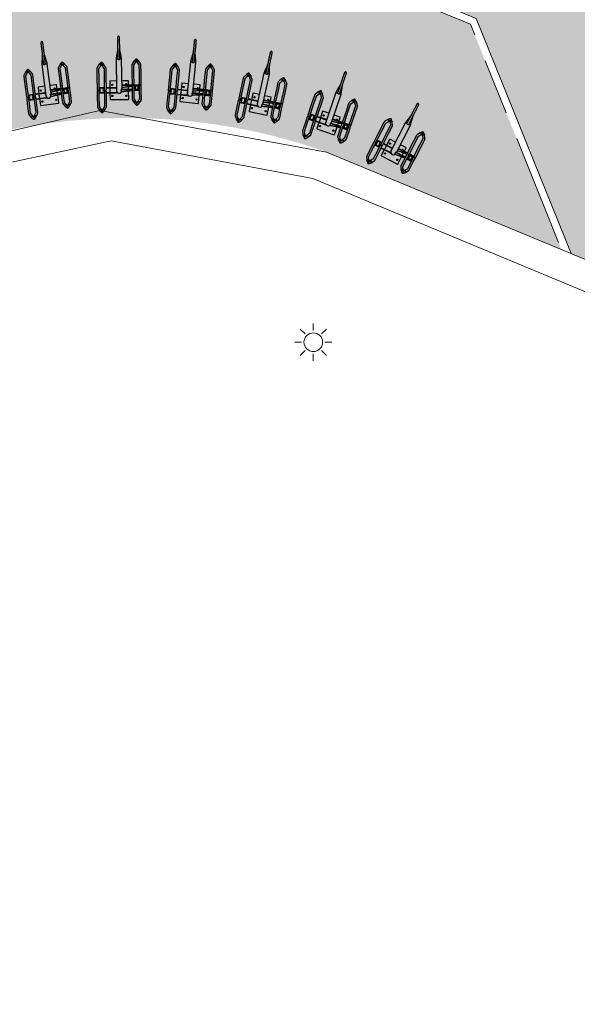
# Model space of a CAD drawing. Header units: metres. Extents: x 187916 to 189411, y 333285 to 334910.
# Tile 215 of 256: x 188632 to 188638, y 334208 to 334218. Entities that reach past the tile are written whole.
import ezdxf

# ---------------------------------------------------------------- set-up
doc = ezdxf.new("R2010")
doc.units = ezdxf.units.M
doc.linetypes.add('VH-OPSLUITBAND_100X200', pattern=[16, 8, -2, 4, -2])
for name, color, linetype, lineweight in [('B-ME-IE-TERREINAFSCHEIDING_KUNSTMATIG_MUUR-G', 253, 'IE-TERREINAFSCHEIDING-KUNSTMATIG-DICHT', 18), ('B-WE-IE-MEUBILAIR-S', 253, 'Continuous', 15), ('N-WE-IE-MEUBILAIR_WEGMEUBILAIR_FIETSENREK-S-200', 7, 'Continuous', 25), ('N-WE-VH-KANTOPSLUITING_OPSLUITBAND_80X200-G', 30, 'VH-OPSLUITBAND_100X200', 15), ('N-WE-VH-KANTOPSLUITING_VOORKANTBAND-G', 7, 'Continuous', 15), ('N-WE-VH-VERHARDING_TEGEL-A', 254, 'Continuous', 5)]:
    doc.layers.add(name, color=color, linetype=linetype, lineweight=lineweight)
doc.linetypes.add('IE-TERREINAFSCHEIDING-KUNSTMATIG-DICHT', pattern='A,8,-1,[82,NLCS.SHX,S=0.75,R=90,X=0,Y=0],-1', length=10)

# ---------------------------------------------------------------- blocks, each defined once
blk = doc.blocks.new('SIE-MEUBILAIR_PAAL_LICHTMAST-SO')
for points in [[(-0.707, 0.707), (-0.442, 0.442)], [(0, 1), (0, 0.625)], [(0.442, 0.442), (0.707, 0.707)], [(-0.625, 0), (-1, 0)], [(1, 0), (0.625, 0)], [(-0.707, -0.707), (-0.442, -0.442)], [(0.442, -0.442), (0.707, -0.707)], [(0, -0.625), (0, -1)]]:
    blk.add_lwpolyline(points)
blk.add_circle((0, 0), 0.5)
blk = doc.blocks.new('DTM')
at = {"layer": 'B-ME-IE-TERREINAFSCHEIDING_KUNSTMATIG_MUUR-G', "ltscale": 0.2, "flags": 128}
for points in [[(188632.711, 334217.487), (188630.318, 334216.935)], [(188635.143, 334217.04), (188632.711, 334217.487)], [(188632.832, 334217.159), (188630.429, 334216.646)], [(188634.995, 334216.755), (188632.832, 334217.159)], [(188642.191, 334214.116), (188635.143, 334217.04)], [(188642.136, 334213.787), (188634.995, 334216.755)]]:
    blk.add_lwpolyline(points, dxfattribs=at)
at = {"layer": 'B-WE-IE-MEUBILAIR-S', "xscale": 0.2, "yscale": 0.2, "zscale": 0.2}
blk.add_blockref('SIE-MEUBILAIR_PAAL_LICHTMAST-SO', (188635, 334215), dxfattribs=at)
blk = doc.blocks.new('velopa tulip')
for p, q in [((-0.085, 0.232), (-0.114, 0.214)), ((-0.102, 0.196), (-0.073, 0.214)), ((0.037, 0.237), (-0.069, 0.237)), ((-0.069, 0.215), (0.037, 0.215)), ((0.089, 0.237), (0.037, 0.237)), ((0.037, 0.215), (0.089, 0.215)), ((0.073, 0.215), (0.073, 0.16)), ((0.078, 0.215), (0.078, 0.211)), ((0.078, 0.215), (0.078, 0.16)), ((0.1, 0.227), (0.1, 0.227)), ((0.1, 0.226), (0.1, 0.226)), ((0.1, 0.211), (0.1, 0.226)), ((0.1, 0.226), (0.1, 0.211)), ((0.248, 0.237), (0.111, 0.237)), ((0.111, 0.215), (0.248, 0.215)), ((0.122, 0.211), (0.122, 0.215)), ((0.123, 0.16), (0.123, 0.215)), ((0.128, 0.16), (0.128, 0.215)), ((0.333, 0.237), (0.248, 0.237)), ((0.248, 0.215), (0.333, 0.215)), ((0.336, 0.214), (0.365, 0.196)), ((0.377, 0.214), (0.348, 0.232)), ((-0.138, 0.188), (-0.137, 0.188)), ((-0.137, 0.188), (-0.136, 0.188)), ((-0.136, 0.188), (-0.121, 0.188)), ((-0.121, 0.188), (-0.115, 0.188)), ((-0.114, 0.161), (-0.085, 0.143)), ((-0.073, 0.161), (-0.102, 0.179)), ((0.037, 0.16), (-0.069, 0.16)), ((-0.069, 0.138), (0.037, 0.138)), ((0.089, 0.16), (0.037, 0.16)), ((0.037, 0.138), (0.089, 0.138)), ((0.073, 0.138), (0.073, 0.031)), ((0.078, 0.211), (0.078, 0.211)), ((0.078, 0.164), (0.078, 0.16)), ((0.078, 0.164), (0.078, 0.164)), ((0.078, 0.138), (0.078, 0.031)), ((0.1, 0.211), (0.1, 0.211)), ((0.1, 0.149), (0.1, 0.164)), ((0.1, 0.164), (0.1, 0.164)), ((0.1, 0.164), (0.1, 0.149)), ((0.1, 0.149), (0.1, 0.149)), ((0.248, 0.16), (0.111, 0.16)), ((0.111, 0.138), (0.248, 0.138)), ((0.122, 0.211), (0.122, 0.211)), ((0.122, 0.16), (0.122, 0.164)), ((0.122, 0.164), (0.122, 0.164)), ((0.123, 0.031), (0.123, 0.138)), ((0.128, 0.031), (0.128, 0.138)), ((0.333, 0.16), (0.248, 0.16)), ((0.248, 0.138), (0.333, 0.138)), ((0.365, 0.179), (0.336, 0.161)), ((0.348, 0.143), (0.377, 0.161)), ((0.376, 0.188), (0.377, 0.188)), ((0.376, 0.188), (0.377, 0.188)), ((0.377, 0.188), (0.378, 0.188)), ((0.378, 0.188), (0.394, 0.188)), ((0.395, 0.188), (0.401, 0.188)), ((0, 0.097), (0, -0.097)), ((0.073, 0.1), (0.003, 0.1)), ((0.078, 0.031), (0.073, 0.031)), ((0.073, 0.031), (0.073, 0.021)), ((0.073, 0.021), (0.078, 0.021)), ((0.123, 0.1), (0.078, 0.1)), ((0.078, 0.031), (0.078, 0.021)), ((0.436, 0.03), (0.098, 0.03)), ((0.123, 0.031), (0.128, 0.031)), ((0.123, 0.03), (0.123, 0.031)), ((0.197, 0.1), (0.128, 0.1)), ((0.128, 0.03), (0.128, 0.031)), ((0.2, 0.03), (0.2, 0.097)), ((0.433, 0.011), (0.43, 0.008)), ((0.489, 0.011), (0.433, 0.011)), ((0.003, -0.1), (0.089, -0.1)), ((0.081, -0.031), (0.081, -0.021)), ((0.101, -0.021), (0.081, -0.021)), ((0.101, -0.021), (0.106, -0.021)), ((0.101, -0.138), (0.101, -0.021)), ((0.106, -0.138), (0.106, -0.021)), ((0.106, -0.03), (0.436, -0.03)), ((0.106, -0.03), (0.107, -0.03)), ((0.106, -0.1), (0.138, -0.1)), ((0.13, -0.03), (0.13, -0.031)), ((0.151, -0.03), (0.151, -0.138)), ((0.156, -0.03), (0.156, -0.138)), ((0.156, -0.1), (0.197, -0.1)), ((0.2, -0.097), (0.2, -0.03)), ((0.43, -0.008), (0.433, -0.011)), ((0.433, -0.011), (0.489, -0.011)), ((-0.06, -0.188), (-0.062, -0.188)), ((-0.06, -0.188), (-0.044, -0.188)), ((-0.06, -0.188), (-0.06, -0.188)), ((-0.043, -0.188), (-0.037, -0.188)), ((-0.013, -0.143), (-0.039, -0.161)), ((-0.027, -0.179), (0, -0.161)), ((0, -0.214), (-0.027, -0.196)), ((0.098, -0.138), (0.002, -0.138)), ((0.002, -0.16), (0.098, -0.16)), ((0.141, -0.138), (0.098, -0.138)), ((0.098, -0.16), (0.141, -0.16)), ((0.101, -0.215), (0.101, -0.16)), ((0.106, -0.215), (0.106, -0.16)), ((0.115, -0.175), (0.119, -0.175)), ((0.119, -0.2), (0.115, -0.2)), ((0.12, -0.175), (0.119, -0.175)), ((0.12, -0.2), (0.119, -0.2)), ((0.13, -0.169), (0.134, -0.16)), ((0.134, -0.215), (0.13, -0.206)), ((0.136, -0.175), (0.141, -0.175)), ((0.141, -0.2), (0.136, -0.2)), ((0.142, -0.175), (0.141, -0.175)), ((0.142, -0.2), (0.141, -0.2)), ((0.29, -0.138), (0.149, -0.138)), ((0.149, -0.138), (0.149, -0.138)), ((0.149, -0.16), (0.29, -0.16)), ((0.149, -0.16), (0.149, -0.16)), ((0.151, -0.17), (0.151, -0.205)), ((0.152, -0.169), (0.156, -0.16)), ((0.156, -0.215), (0.152, -0.206)), ((0.156, -0.161), (0.156, -0.214)), ((0.367, -0.138), (0.29, -0.138)), ((0.29, -0.16), (0.367, -0.16)), ((0.37, -0.161), (0.396, -0.179)), ((0.396, -0.196), (0.37, -0.214)), ((0.408, -0.161), (0.382, -0.143)), ((0.406, -0.188), (0.404, -0.188)), ((0.406, -0.188), (0.407, -0.188)), ((0.407, -0.188), (0.425, -0.188)), ((0.425, -0.188), (0.431, -0.188)), ((0.425, -0.188), (0.431, -0.188)), ((-0.039, -0.214), (-0.013, -0.232)), ((0.098, -0.215), (0.002, -0.215)), ((0.002, -0.237), (0.098, -0.237)), ((0.141, -0.215), (0.098, -0.215)), ((0.098, -0.237), (0.141, -0.237)), ((0.29, -0.215), (0.149, -0.215)), ((0.149, -0.215), (0.149, -0.215)), ((0.149, -0.237), (0.29, -0.237)), ((0.149, -0.237), (0.149, -0.237)), ((0.367, -0.215), (0.29, -0.215)), ((0.29, -0.237), (0.367, -0.237)), ((0.382, -0.232), (0.408, -0.214))]:
    blk.add_line(p, q)
at = {"flags": 128}
for points in [[(-0.114, 0.214), (-0.114, 0.214), (-0.113, 0.215), (-0.111, 0.215), (-0.11, 0.215), (-0.108, 0.215), (-0.107, 0.214), (-0.105, 0.213), (-0.104, 0.212), (-0.103, 0.21), (-0.102, 0.209), (-0.101, 0.207), (-0.1, 0.205)], [(-0.114, 0.214), (-0.112, 0.215), (-0.111, 0.215)], [(0.365, 0.196), (0.366, 0.195), (0.367, 0.195), (0.368, 0.195), (0.37, 0.195), (0.371, 0.196), (0.373, 0.197), (0.374, 0.198), (0.376, 0.199), (0.377, 0.201), (0.378, 0.202), (0.379, 0.204), (0.379, 0.206), (0.379, 0.208), (0.379, 0.209), (0.379, 0.211), (0.379, 0.212), (0.378, 0.213), (0.377, 0.214), (0.377, 0.214)], [(0.365, 0.196), (0.366, 0.195), (0.368, 0.195), (0.369, 0.195), (0.371, 0.196), (0.373, 0.197), (0.374, 0.198), (0.376, 0.199), (0.377, 0.201), (0.378, 0.203), (0.379, 0.205), (0.379, 0.207), (0.379, 0.209), (0.379, 0.211), (0.379, 0.212), (0.378, 0.213), (0.377, 0.214), (0.377, 0.214)], [(-0.114, 0.161), (-0.114, 0.161), (-0.113, 0.16), (-0.111, 0.16), (-0.11, 0.16), (-0.108, 0.16), (-0.107, 0.161), (-0.105, 0.162), (-0.104, 0.163), (-0.103, 0.165), (-0.102, 0.166), (-0.101, 0.168), (-0.1, 0.17)], [(-0.114, 0.161), (-0.112, 0.16), (-0.111, 0.16)], [(-0.1, 0.205), (-0.1, 0.203), (-0.099, 0.201), (-0.099, 0.2), (-0.1, 0.198), (-0.1, 0.197), (-0.101, 0.196), (-0.102, 0.195), (-0.104, 0.195), (-0.105, 0.195)], [(-0.1, 0.17), (-0.1, 0.172), (-0.099, 0.174), (-0.099, 0.175), (-0.1, 0.177), (-0.1, 0.178), (-0.101, 0.179), (-0.102, 0.18), (-0.104, 0.18), (-0.105, 0.18)], [(0.365, 0.179), (0.366, 0.18), (0.367, 0.18), (0.368, 0.18), (0.37, 0.18), (0.371, 0.179), (0.373, 0.178), (0.374, 0.177), (0.376, 0.176), (0.377, 0.174), (0.378, 0.173), (0.379, 0.171), (0.379, 0.169), (0.379, 0.167), (0.379, 0.166), (0.379, 0.164), (0.379, 0.163), (0.378, 0.162), (0.377, 0.161), (0.377, 0.161)], [(0.365, 0.179), (0.366, 0.18), (0.368, 0.18), (0.369, 0.18), (0.371, 0.179), (0.373, 0.178), (0.374, 0.177), (0.376, 0.176), (0.377, 0.174), (0.378, 0.172), (0.379, 0.17), (0.379, 0.168), (0.379, 0.166), (0.379, 0.164), (0.379, 0.163), (0.378, 0.162), (0.377, 0.161), (0.377, 0.161)], [(0.429, 0), (0.429, 0.002), (0.429, 0.003), (0.429, 0.005), (0.429, 0.006), (0.43, 0.007), (0.43, 0.008), (0.43, 0.008)], [(0.43, -0.008), (0.43, -0.008), (0.43, -0.007), (0.429, -0.006), (0.429, -0.005), (0.429, -0.003), (0.429, -0.002), (0.429, 0)], [(0.433, 0.011), (0.433, 0.011), (0.432, 0.01), (0.432, 0.01), (0.432, 0.009), (0.431, 0.007), (0.431, 0.006), (0.431, 0.004), (0.431, 0.002), (0.431, 0)], [(0.431, 0), (0.431, -0.002), (0.431, -0.004), (0.431, -0.006), (0.431, -0.007), (0.432, -0.009), (0.432, -0.01), (0.432, -0.01), (0.433, -0.011), (0.433, -0.011)], [(0.091, -0.138), (0.091, -0.137), (0.091, -0.127), (0.09, -0.117), (0.089, -0.108), (0.089, -0.099), (0.088, -0.089), (0.087, -0.08), (0.086, -0.072), (0.085, -0.063), (0.084, -0.055), (0.083, -0.047), (0.082, -0.039), (0.081, -0.031)], [(0.13, -0.031), (0.131, -0.039), (0.132, -0.047), (0.133, -0.055), (0.134, -0.063), (0.135, -0.072), (0.136, -0.08), (0.137, -0.089), (0.138, -0.099), (0.139, -0.108), (0.139, -0.117), (0.14, -0.127), (0.141, -0.137), (0.141, -0.138)], [(-0.04, -0.162), (-0.04, -0.162), (-0.039, -0.161), (-0.037, -0.16), (-0.036, -0.16), (-0.035, -0.16), (-0.033, -0.16), (-0.031, -0.161), (-0.03, -0.162), (-0.028, -0.163), (-0.027, -0.165), (-0.026, -0.166), (-0.025, -0.168), (-0.024, -0.17)], [(-0.04, -0.213), (-0.04, -0.213), (-0.039, -0.214), (-0.037, -0.215), (-0.036, -0.215), (-0.035, -0.215), (-0.033, -0.215), (-0.031, -0.214), (-0.03, -0.213), (-0.028, -0.212), (-0.027, -0.21), (-0.026, -0.209), (-0.025, -0.207), (-0.024, -0.205)], [(-0.024, -0.17), (-0.024, -0.172), (-0.024, -0.174), (-0.024, -0.175), (-0.025, -0.177), (-0.025, -0.178), (-0.026, -0.179), (-0.027, -0.18), (-0.028, -0.18)], [(-0.024, -0.205), (-0.024, -0.203), (-0.024, -0.201), (-0.024, -0.2), (-0.025, -0.198), (-0.025, -0.197), (-0.026, -0.196), (-0.027, -0.195), (-0.028, -0.195)], [(-0.024, -0.17), (-0.024, -0.172), (-0.024, -0.174)], [(-0.024, -0.205), (-0.024, -0.203), (-0.024, -0.201)], [(0.094, -0.215), (0.094, -0.207), (0.093, -0.197), (0.093, -0.187), (0.093, -0.177), (0.093, -0.166), (0.092, -0.16)], [(0.142, -0.175), (0.142, -0.177), (0.143, -0.187), (0.143, -0.197), (0.143, -0.2)], [(0.396, -0.179), (0.397, -0.18), (0.398, -0.18), (0.4, -0.18), (0.401, -0.18), (0.403, -0.179), (0.404, -0.178), (0.406, -0.177), (0.407, -0.176), (0.408, -0.174), (0.41, -0.173), (0.41, -0.171), (0.411, -0.169), (0.411, -0.167), (0.411, -0.166), (0.411, -0.164), (0.41, -0.163), (0.409, -0.162), (0.408, -0.161)], [(0.396, -0.179), (0.396, -0.179), (0.398, -0.18), (0.399, -0.18), (0.401, -0.18), (0.403, -0.179), (0.404, -0.178), (0.406, -0.177), (0.408, -0.176), (0.409, -0.174), (0.41, -0.172), (0.411, -0.17), (0.411, -0.168), (0.411, -0.166), (0.411, -0.164), (0.41, -0.163), (0.409, -0.162), (0.408, -0.161)], [(0.396, -0.196), (0.397, -0.195), (0.398, -0.195), (0.4, -0.195), (0.401, -0.195), (0.403, -0.196), (0.404, -0.197), (0.406, -0.198), (0.407, -0.199), (0.408, -0.201), (0.41, -0.202), (0.41, -0.204), (0.411, -0.206), (0.411, -0.208), (0.411, -0.209), (0.411, -0.211), (0.41, -0.212), (0.409, -0.213), (0.408, -0.214)], [(0.396, -0.196), (0.396, -0.196), (0.398, -0.195), (0.399, -0.195), (0.401, -0.195), (0.403, -0.196), (0.404, -0.197), (0.406, -0.198), (0.408, -0.199), (0.409, -0.201), (0.41, -0.203), (0.411, -0.205), (0.411, -0.207), (0.411, -0.209), (0.411, -0.211), (0.41, -0.212), (0.409, -0.213), (0.408, -0.214)]]:
    blk.add_lwpolyline(points, dxfattribs=at)
for centre in [(0.04, 0.075), (0.16, 0.075), (0.04, -0.075)]:
    blk.add_circle(centre, 0.00675)
for centre, radius, start, end in [((0.089, 0.226), 0.011, 0, 90), ((0.089, 0.226), 0.011, 270, 0), ((0.111, 0.226), 0.011, 90, 270), ((0.089, 0.211), 0.011, 180, 0), ((0.089, 0.164), 0.011, 0, 180), ((0.089, 0.149), 0.011, 0, 90), ((0.089, 0.149), 0.011, 270, 0), ((0.111, 0.211), 0.011, 180, 0), ((0.111, 0.164), 0.011, 0, 180), ((0.111, 0.149), 0.011, 90, 270), ((0.003, 0.097), 0.003, 90, 180), ((0.098, 0), 0.0301, 135.8517, 234.6906), ((0.098, 0), 0.0301, 90, 132.4405), ((0.1, 0), 0.031, 76.5518, 119.4047), ((0.197, 0.097), 0.003, 0, 90), ((0.003, -0.097), 0.003, 180, 270), ((0.16, -0.075), 0.00675, 0, 131.4209), ((0.16, -0.075), 0.00675, 228.5791, 0), ((0.197, -0.097), 0.003, 270, 0), ((-0.036, -0.165), 0.00486, 86.6887, 128.4844), ((0.115, -0.164), 0.0109, 220.5879, 269.9757), ((0.115, -0.211), 0.0109, 90.0243, 139.4121), ((0.136, -0.164), 0.0109, 219.1325, 269.9747), ((0.136, -0.211), 0.0109, 90.0253, 140.8925), ((0.141, -0.149), 0.011, 270, 90), ((-0.036, -0.21), 0.00486, 231.5147, 273.3108), ((0.141, -0.226), 0.011, 270, 90)]:
    blk.add_arc(centre, radius, start, end)
for points, knots in [([(-0.114, 0.214), (-0.115, 0.213), (-0.117, 0.212), (-0.12, 0.21), (-0.122, 0.207), (-0.124, 0.205), (-0.126, 0.204), (-0.127, 0.202), (-0.128, 0.201), (-0.13, 0.2), (-0.132, 0.198), (-0.133, 0.197), (-0.135, 0.195), (-0.136, 0.193), (-0.137, 0.191), (-0.138, 0.189), (-0.138, 0.188), (-0.138, 0.188)], [0, 0, 0, 0, 0.122477, 0.222259, 0.316104, 0.385826, 0.440338, 0.485572, 0.526524, 0.584415, 0.654905, 0.720939, 0.769206, 0.829948, 0.905235, 0.949405, 1, 1, 1, 1]), ([(-0.069, 0.237), (-0.07, 0.237), (-0.072, 0.237), (-0.074, 0.237), (-0.077, 0.236), (-0.08, 0.235), (-0.083, 0.234), (-0.084, 0.233), (-0.085, 0.232)], [0, 0, 0, 0, 0.124065, 0.306674, 0.489244, 0.672443, 0.856902, 1, 1, 1, 1]), ([(-0.073, 0.214), (-0.073, 0.214), (-0.072, 0.214), (-0.071, 0.215), (-0.07, 0.215), (-0.07, 0.215), (-0.069, 0.215)], [0, 0, 0, 0, 0.12225, 0.398822, 0.69092, 1, 1, 1, 1]), ([(0.348, 0.232), (0.348, 0.233), (0.346, 0.234), (0.344, 0.235), (0.341, 0.236), (0.338, 0.237), (0.335, 0.237), (0.333, 0.237), (0.333, 0.237)], [0, 0, 0, 0, 0.120851, 0.312318, 0.501801, 0.688838, 0.873857, 1, 1, 1, 1]), ([(0.333, 0.215), (0.333, 0.215), (0.333, 0.215), (0.334, 0.215), (0.335, 0.214), (0.336, 0.214), (0.336, 0.214)], [0, 0, 0, 0, 0.123267, 0.452977, 0.739, 1, 1, 1, 1]), ([(0.401, 0.188), (0.401, 0.188), (0.401, 0.189), (0.4, 0.191), (0.399, 0.193), (0.397, 0.196), (0.395, 0.197), (0.393, 0.199), (0.391, 0.2), (0.39, 0.201), (0.389, 0.202), (0.388, 0.204), (0.387, 0.205), (0.385, 0.207), (0.383, 0.209), (0.381, 0.211), (0.379, 0.213), (0.378, 0.214), (0.377, 0.214)], [0, 0, 0, 0, 0.044877, 0.084979, 0.156475, 0.252539, 0.337843, 0.409274, 0.467887, 0.503605, 0.540098, 0.58069, 0.631032, 0.695152, 0.775988, 0.840334, 0.914309, 1, 1, 1, 1]), ([(-0.138, 0.188), (-0.138, 0.187), (-0.138, 0.186), (-0.137, 0.184), (-0.136, 0.182), (-0.135, 0.18), (-0.133, 0.178), (-0.132, 0.177), (-0.13, 0.175), (-0.128, 0.174), (-0.127, 0.173), (-0.126, 0.171), (-0.124, 0.169), (-0.122, 0.167), (-0.12, 0.165), (-0.117, 0.163), (-0.115, 0.162), (-0.114, 0.161)], [0, 0, 0, 0, 0.050595, 0.094765, 0.170052, 0.230794, 0.279061, 0.345095, 0.415585, 0.473476, 0.518968, 0.570902, 0.634903, 0.69776, 0.777742, 0.877523, 1, 1, 1, 1]), ([(-0.115, 0.188), (-0.115, 0.188), (-0.115, 0.19), (-0.114, 0.192), (-0.113, 0.194), (-0.113, 0.195), (-0.111, 0.197), (-0.111, 0.198), (-0.11, 0.198), (-0.11, 0.198), (-0.11, 0.198), (-0.11, 0.198)], [0, 0, 0, 0, 0.171258, 0.315163, 0.441721, 0.552181, 0.731475, 0.883998, 0.950691, 0.979894, 1, 1, 1, 1]), ([(-0.11, 0.177), (-0.11, 0.177), (-0.11, 0.177), (-0.11, 0.177), (-0.111, 0.177), (-0.111, 0.178), (-0.113, 0.18), (-0.113, 0.181), (-0.114, 0.183), (-0.115, 0.185), (-0.115, 0.187), (-0.115, 0.188)], [0, 0, 0, 0, 0.020106, 0.049309, 0.116002, 0.268525, 0.447819, 0.558279, 0.684837, 0.828742, 1, 1, 1, 1]), ([(-0.113, 0.195), (-0.112, 0.195), (-0.111, 0.195), (-0.11, 0.194), (-0.107, 0.194), (-0.105, 0.194), (-0.103, 0.195), (-0.102, 0.196)], [0, 0, 0, 0, 0.119135, 0.286079, 0.486904, 0.722383, 1, 1, 1, 1]), ([(-0.111, 0.195), (-0.111, 0.195), (-0.112, 0.195), (-0.112, 0.195), (-0.113, 0.195)], [0, 0, 0, 0, 0.4996905, 1, 1, 1, 1]), ([(-0.102, 0.179), (-0.103, 0.18), (-0.105, 0.181), (-0.107, 0.181), (-0.11, 0.181), (-0.111, 0.18), (-0.112, 0.18), (-0.113, 0.18)], [0, 0, 0, 0, 0.277617, 0.513096, 0.713921, 0.880865, 1, 1, 1, 1]), ([(-0.111, 0.18), (-0.111, 0.18), (-0.112, 0.18), (-0.112, 0.18), (-0.113, 0.18)], [0, 0, 0, 0, 0.4996905, 1, 1, 1, 1]), ([(-0.112, 0.196), (-0.112, 0.196), (-0.111, 0.196), (-0.111, 0.196), (-0.11, 0.196), (-0.11, 0.195), (-0.11, 0.195), (-0.111, 0.195), (-0.111, 0.195), (-0.111, 0.195)], [0, 0, 0, 0, 0.027503, 0.20321, 0.37846, 0.564953, 0.762133, 0.952446, 1, 1, 1, 1]), ([(-0.112, 0.179), (-0.112, 0.179), (-0.111, 0.179), (-0.111, 0.179), (-0.11, 0.179), (-0.11, 0.18), (-0.11, 0.18), (-0.111, 0.18), (-0.111, 0.18), (-0.111, 0.18)], [0, 0, 0, 0, 0.027503, 0.20321, 0.37846, 0.564953, 0.762133, 0.952446, 1, 1, 1, 1]), ([(-0.085, 0.143), (-0.084, 0.142), (-0.083, 0.141), (-0.08, 0.14), (-0.077, 0.139), (-0.074, 0.138), (-0.072, 0.138), (-0.07, 0.138), (-0.069, 0.138)], [0, 0, 0, 0, 0.120851, 0.312318, 0.501801, 0.688838, 0.873857, 1, 1, 1, 1]), ([(-0.069, 0.16), (-0.07, 0.16), (-0.07, 0.16), (-0.071, 0.16), (-0.072, 0.161), (-0.073, 0.161), (-0.073, 0.161)], [0, 0, 0, 0, 0.1232674, 0.4529766, 0.7390001, 1, 1, 1, 1]), ([(0.336, 0.161), (0.336, 0.161), (0.336, 0.161), (0.335, 0.16), (0.334, 0.16), (0.333, 0.16), (0.333, 0.16)], [0, 0, 0, 0, 0.12225, 0.398822, 0.69092, 1, 1, 1, 1]), ([(0.333, 0.138), (0.333, 0.138), (0.335, 0.138), (0.338, 0.138), (0.341, 0.139), (0.343, 0.14), (0.346, 0.141), (0.347, 0.142), (0.348, 0.143)], [0, 0, 0, 0, 0.124065, 0.306674, 0.489244, 0.672443, 0.856902, 1, 1, 1, 1]), ([(0.365, 0.196), (0.366, 0.195), (0.367, 0.195), (0.369, 0.194), (0.371, 0.194), (0.372, 0.194), (0.374, 0.194), (0.374, 0.194), (0.375, 0.195), (0.375, 0.195), (0.376, 0.195)], [0, 0, 0, 0, 0.228013, 0.417046, 0.573089, 0.697124, 0.78933, 0.867012, 0.93676, 1, 1, 1, 1]), ([(0.375, 0.18), (0.375, 0.18), (0.374, 0.181), (0.373, 0.181), (0.371, 0.181), (0.369, 0.181), (0.367, 0.18), (0.366, 0.18), (0.365, 0.179)], [0, 0, 0, 0, 0.0428138, 0.2057976, 0.4179633, 0.6789196, 0.830664, 1, 1, 1, 1]), ([(0.374, 0.194), (0.374, 0.194), (0.375, 0.194), (0.375, 0.193), (0.375, 0.192), (0.376, 0.19), (0.376, 0.188), (0.376, 0.188)], [0, 0, 0, 0, 0.051552, 0.243042, 0.456049, 0.700969, 1, 1, 1, 1]), ([(0.376, 0.188), (0.376, 0.187), (0.376, 0.185), (0.375, 0.183), (0.375, 0.181), (0.374, 0.181), (0.374, 0.181)], [0, 0, 0, 0, 0.335499, 0.606332, 0.842492, 1, 1, 1, 1]), ([(0.377, 0.18), (0.377, 0.18), (0.378, 0.18), (0.379, 0.18), (0.379, 0.18), (0.379, 0.18), (0.379, 0.18), (0.378, 0.18), (0.377, 0.18), (0.376, 0.18), (0.375, 0.18), (0.375, 0.18)], [0, 0, 0, 0, 0.048809, 0.1687228, 0.2878814, 0.4080283, 0.5291771, 0.6485924, 0.7647257, 0.8817593, 1, 1, 1, 1]), ([(0.377, 0.195), (0.377, 0.195), (0.378, 0.195), (0.379, 0.195), (0.379, 0.195), (0.379, 0.195), (0.379, 0.195), (0.378, 0.195), (0.377, 0.195), (0.376, 0.195), (0.376, 0.195), (0.376, 0.195)], [0, 0, 0, 0, 0.051599, 0.178367, 0.304337, 0.431351, 0.559425, 0.685666, 0.808437, 0.932161, 1, 1, 1, 1]), ([(0.377, 0.161), (0.378, 0.161), (0.38, 0.163), (0.383, 0.165), (0.385, 0.167), (0.386, 0.169), (0.388, 0.171), (0.389, 0.173), (0.39, 0.174), (0.391, 0.175), (0.392, 0.175), (0.393, 0.176), (0.394, 0.177), (0.395, 0.178), (0.396, 0.179), (0.398, 0.18), (0.399, 0.182), (0.4, 0.183), (0.401, 0.185), (0.401, 0.187), (0.401, 0.188)], [0, 0, 0, 0, 0.110377, 0.202357, 0.287831, 0.356993, 0.414085, 0.480356, 0.503863, 0.526371, 0.567725, 0.604092, 0.631237, 0.666594, 0.722803, 0.795486, 0.837751, 0.884408, 0.93718, 1, 1, 1, 1]), ([(0.538, 0.011), (0.537, 0.011), (0.535, 0.012), (0.53, 0.012), (0.525, 0.013), (0.519, 0.014), (0.512, 0.015), (0.504, 0.017), (0.496, 0.018), (0.487, 0.02), (0.478, 0.022), (0.468, 0.024), (0.458, 0.026), (0.447, 0.028), (0.44, 0.029), (0.436, 0.03)], [0, 0, 0, 0, 0.0197128, 0.0644393, 0.1125461, 0.167909, 0.2305496, 0.3004967, 0.3777896, 0.4624808, 0.5546379, 0.6543469, 0.7617154, 0.8768777, 1, 1, 1, 1]), ([(0.436, 0.011), (0.436, 0.011), (0.436, 0.012), (0.436, 0.013), (0.436, 0.015), (0.436, 0.017), (0.436, 0.019), (0.436, 0.02), (0.436, 0.022), (0.436, 0.024), (0.436, 0.025), (0.436, 0.027), (0.436, 0.028), (0.436, 0.029), (0.436, 0.029), (0.436, 0.029), (0.436, 0.03), (0.436, 0.03), (0.436, 0.03), (0.436, 0.03), (0.436, 0.03), (0.436, 0.03), (0.436, 0.03), (0.436, 0.03), (0.436, 0.03)], [0, 0, 0, 0, 0.008639, 0.059394, 0.112007, 0.166628, 0.216854, 0.269157, 0.323607, 0.399815, 0.481005, 0.556548, 0.637434, 0.693081, 0.752433, 0.811322, 0.83232, 0.854223, 0.877031, 0.900741, 0.925354, 0.950869, 0.972152, 1, 1, 1, 1]), ([(0.667, 0.011), (0.667, 0.011), (0.667, 0.011), (0.667, 0.011), (0.666, 0.011), (0.664, 0.011), (0.661, 0.011), (0.657, 0.011), (0.654, 0.011), (0.651, 0.011), (0.646, 0.011), (0.64, 0.011), (0.632, 0.011), (0.624, 0.011), (0.617, 0.011), (0.61, 0.011), (0.603, 0.011), (0.596, 0.011), (0.588, 0.011), (0.578, 0.011), (0.569, 0.011), (0.559, 0.011), (0.549, 0.011), (0.538, 0.011), (0.526, 0.011), (0.514, 0.011), (0.502, 0.011), (0.493, 0.011), (0.489, 0.011)], [0, 0, 0, 0, 0.0077889, 0.0325667, 0.0558112, 0.0884112, 0.1186968, 0.1467403, 0.1723571, 0.1951586, 0.2160672, 0.258636, 0.3021293, 0.3461576, 0.3903089, 0.4196575, 0.4513444, 0.4869285, 0.526598, 0.570525, 0.6188579, 0.6638793, 0.7122479, 0.7638683, 0.8185402, 0.8760179, 0.9363917, 1, 1, 1, 1]), ([(0.667, -0.011), (0.668, -0.011), (0.671, -0.011), (0.673, -0.009), (0.675, -0.008), (0.677, -0.006), (0.678, -0.004), (0.678, -0.002), (0.678, 0.001), (0.678, 0.004), (0.677, 0.006), (0.675, 0.008), (0.673, 0.009), (0.671, 0.01), (0.669, 0.011), (0.668, 0.011), (0.667, 0.011)], [0, 0, 0, 0, 0.10519, 0.196935, 0.273414, 0.335129, 0.385301, 0.430719, 0.510707, 0.598369, 0.688906, 0.735039, 0.799548, 0.887897, 0.941176, 1, 1, 1, 1]), ([(0.436, -0.03), (0.439, -0.029), (0.446, -0.028), (0.455, -0.026), (0.464, -0.024), (0.473, -0.023), (0.481, -0.021), (0.488, -0.02), (0.495, -0.019), (0.501, -0.018), (0.506, -0.017), (0.511, -0.016), (0.516, -0.015), (0.521, -0.014), (0.528, -0.013), (0.534, -0.012), (0.538, -0.011)], [0, 0, 0, 0, 0.111144, 0.214183, 0.309259, 0.396487, 0.475958, 0.547745, 0.611906, 0.664058, 0.710001, 0.754574, 0.800183, 0.846832, 0.894527, 1, 1, 1, 1]), ([(0.436, -0.03), (0.436, -0.03), (0.436, -0.03), (0.436, -0.03), (0.436, -0.03), (0.436, -0.03), (0.436, -0.029), (0.436, -0.028), (0.436, -0.027), (0.436, -0.026), (0.436, -0.025), (0.436, -0.023), (0.436, -0.021), (0.436, -0.019), (0.436, -0.016), (0.436, -0.013), (0.436, -0.012), (0.436, -0.011)], [0, 0, 0, 0, 0.045836, 0.086691, 0.142638, 0.194585, 0.242524, 0.323796, 0.398915, 0.480175, 0.556181, 0.637127, 0.713171, 0.794159, 0.870441, 0.951328, 1, 1, 1, 1]), ([(0.489, -0.011), (0.492, -0.011), (0.499, -0.011), (0.509, -0.011), (0.518, -0.011), (0.526, -0.011), (0.534, -0.011), (0.541, -0.011), (0.546, -0.011), (0.551, -0.011), (0.559, -0.011), (0.57, -0.011), (0.585, -0.011), (0.598, -0.011), (0.608, -0.011), (0.617, -0.011), (0.625, -0.011), (0.633, -0.011), (0.639, -0.011), (0.643, -0.011), (0.646, -0.011), (0.648, -0.011), (0.651, -0.011), (0.653, -0.011), (0.655, -0.011), (0.658, -0.011), (0.661, -0.011), (0.664, -0.011), (0.665, -0.011), (0.667, -0.011), (0.667, -0.011), (0.667, -0.011), (0.667, -0.011)], [0, 0, 0, 0, 0.04898, 0.09671, 0.141375, 0.181827, 0.217731, 0.248811, 0.275959, 0.299334, 0.32118, 0.389213, 0.459282, 0.530128, 0.572533, 0.61467, 0.656941, 0.699123, 0.740679, 0.757435, 0.773796, 0.789771, 0.805368, 0.820596, 0.837607, 0.858754, 0.883609, 0.911863, 0.935232, 0.960573, 0.988223, 1, 1, 1, 1]), ([(-0.039, -0.161), (-0.04, -0.162), (-0.042, -0.163), (-0.045, -0.166), (-0.047, -0.168), (-0.049, -0.17), (-0.051, -0.172), (-0.052, -0.173), (-0.054, -0.174), (-0.055, -0.176), (-0.056, -0.177), (-0.058, -0.179), (-0.059, -0.18), (-0.06, -0.182), (-0.061, -0.183), (-0.062, -0.185), (-0.062, -0.187), (-0.062, -0.188)], [0, 0, 0, 0, 0.119081, 0.219042, 0.302369, 0.372635, 0.435865, 0.494094, 0.547917, 0.598073, 0.655379, 0.716269, 0.793866, 0.838432, 0.886751, 0.939701, 1, 1, 1, 1]), ([(-0.062, -0.188), (-0.062, -0.188), (-0.062, -0.189), (-0.062, -0.191), (-0.06, -0.193), (-0.059, -0.196), (-0.057, -0.198), (-0.055, -0.199), (-0.054, -0.201), (-0.052, -0.202), (-0.051, -0.203), (-0.05, -0.204), (-0.049, -0.205), (-0.047, -0.207), (-0.045, -0.209), (-0.042, -0.212), (-0.04, -0.213), (-0.039, -0.214)], [0, 0, 0, 0, 0.0428575, 0.0821757, 0.1544339, 0.2528106, 0.3379954, 0.4073104, 0.4632364, 0.5014139, 0.5427982, 0.5840677, 0.6247083, 0.6906306, 0.77334, 0.8756339, 1, 1, 1, 1]), ([(-0.037, -0.188), (-0.037, -0.187), (-0.037, -0.185), (-0.037, -0.183), (-0.036, -0.181), (-0.035, -0.179), (-0.034, -0.178), (-0.034, -0.177), (-0.033, -0.177), (-0.033, -0.176), (-0.033, -0.176), (-0.033, -0.176)], [0, 0, 0, 0, 0.167188, 0.314978, 0.453171, 0.582204, 0.733452, 0.849914, 0.935149, 0.982027, 1, 1, 1, 1]), ([(-0.033, -0.199), (-0.033, -0.199), (-0.033, -0.199), (-0.033, -0.198), (-0.034, -0.198), (-0.034, -0.197), (-0.035, -0.196), (-0.036, -0.194), (-0.037, -0.192), (-0.037, -0.19), (-0.037, -0.188), (-0.037, -0.188)], [0, 0, 0, 0, 0.017973, 0.064851, 0.150086, 0.266548, 0.417796, 0.546829, 0.685022, 0.832812, 1, 1, 1, 1]), ([(-0.036, -0.181), (-0.035, -0.181), (-0.034, -0.181), (-0.032, -0.181), (-0.029, -0.181), (-0.028, -0.18), (-0.027, -0.179)], [0, 0, 0, 0, 0.125684, 0.370341, 0.658314, 1, 1, 1, 1]), ([(-0.035, -0.179), (-0.035, -0.179), (-0.035, -0.179), (-0.035, -0.18), (-0.035, -0.18), (-0.035, -0.18), (-0.036, -0.18)], [0, 0, 0, 0, 0.165211, 0.459462, 0.770574, 1, 1, 1, 1]), ([(-0.027, -0.196), (-0.028, -0.195), (-0.029, -0.194), (-0.032, -0.194), (-0.034, -0.194), (-0.035, -0.194), (-0.036, -0.194)], [0, 0, 0, 0, 0.341686, 0.629659, 0.874316, 1, 1, 1, 1]), ([(-0.035, -0.196), (-0.035, -0.196), (-0.035, -0.196), (-0.035, -0.195), (-0.035, -0.195), (-0.035, -0.195), (-0.036, -0.195)], [0, 0, 0, 0, 0.165211, 0.459462, 0.770574, 1, 1, 1, 1]), ([(-0.034, -0.179), (-0.035, -0.179), (-0.035, -0.179), (-0.035, -0.179), (-0.035, -0.179)], [0, 0, 0, 0, 0.968741, 1, 1, 1, 1]), ([(-0.034, -0.196), (-0.035, -0.196), (-0.035, -0.196), (-0.035, -0.196), (-0.035, -0.196)], [0, 0, 0, 0, 0.968741, 1, 1, 1, 1]), ([(0.002, -0.138), (0.001, -0.138), (0, -0.138), (-0.003, -0.138), (-0.005, -0.139), (-0.008, -0.14), (-0.011, -0.141), (-0.012, -0.142), (-0.013, -0.143)], [0, 0, 0, 0, 0.124701, 0.300894, 0.477051, 0.65413, 0.833027, 1, 1, 1, 1]), ([(0, -0.161), (0, -0.161), (0, -0.161), (0.001, -0.16), (0.001, -0.16), (0.002, -0.16), (0.002, -0.16)], [0, 0, 0, 0, 0.121411, 0.379841, 0.654231, 1, 1, 1, 1]), ([(0.119, -0.175), (0.12, -0.175), (0.121, -0.175), (0.123, -0.175), (0.124, -0.174), (0.126, -0.173), (0.127, -0.172), (0.128, -0.171), (0.129, -0.17), (0.129, -0.169), (0.13, -0.169), (0.13, -0.169)], [0, 0, 0, 0, 0.13534, 0.270983, 0.400458, 0.524645, 0.643975, 0.758679, 0.868967, 0.975954, 1, 1, 1, 1]), ([(0.13, -0.206), (0.129, -0.206), (0.129, -0.205), (0.128, -0.204), (0.127, -0.203), (0.126, -0.202), (0.124, -0.201), (0.123, -0.2), (0.121, -0.2), (0.12, -0.2), (0.119, -0.2)], [0, 0, 0, 0, 0.1135238, 0.233962, 0.3595465, 0.4890472, 0.6210889, 0.7546755, 0.8891413, 1, 1, 1, 1]), ([(0.141, -0.175), (0.142, -0.175), (0.143, -0.175), (0.145, -0.175), (0.146, -0.174), (0.148, -0.173), (0.149, -0.172), (0.15, -0.171), (0.151, -0.17), (0.151, -0.169), (0.151, -0.169), (0.152, -0.169)], [0, 0, 0, 0, 0.13534, 0.270983, 0.400458, 0.524645, 0.643975, 0.758679, 0.868967, 0.975954, 1, 1, 1, 1]), ([(0.152, -0.206), (0.151, -0.206), (0.151, -0.205), (0.15, -0.204), (0.149, -0.203), (0.148, -0.202), (0.146, -0.201), (0.145, -0.2), (0.143, -0.2), (0.142, -0.2), (0.141, -0.2)], [0, 0, 0, 0, 0.113524, 0.233962, 0.359546, 0.489047, 0.621089, 0.754675, 0.889141, 1, 1, 1, 1]), ([(0.149, -0.138), (0.149, -0.138), (0.147, -0.138), (0.146, -0.138), (0.145, -0.139), (0.145, -0.139)], [0, 0, 0, 0, 0.379229, 0.75931, 1, 1, 1, 1]), ([(0.382, -0.143), (0.382, -0.142), (0.38, -0.142), (0.378, -0.14), (0.375, -0.139), (0.372, -0.138), (0.37, -0.138), (0.368, -0.138), (0.367, -0.138)], [0, 0, 0, 0, 0.11998, 0.309233, 0.495581, 0.678367, 0.858205, 1, 1, 1, 1]), ([(0.367, -0.16), (0.367, -0.16), (0.368, -0.16), (0.368, -0.16), (0.369, -0.16), (0.369, -0.161), (0.37, -0.161), (0.37, -0.161)], [0, 0, 0, 0, 0.12395, 0.438351, 0.709978, 0.958231, 1, 1, 1, 1]), ([(0.396, -0.179), (0.397, -0.18), (0.398, -0.18), (0.401, -0.181), (0.403, -0.181), (0.404, -0.181), (0.405, -0.181), (0.406, -0.18), (0.407, -0.18), (0.407, -0.18), (0.407, -0.18)], [0, 0, 0, 0, 0.246547, 0.446298, 0.606888, 0.72852, 0.81792, 0.894396, 0.961946, 1, 1, 1, 1]), ([(0.407, -0.195), (0.407, -0.195), (0.407, -0.195), (0.406, -0.195), (0.405, -0.194), (0.404, -0.194), (0.403, -0.194), (0.401, -0.194), (0.398, -0.195), (0.397, -0.195), (0.396, -0.196)], [0, 0, 0, 0, 0.038054, 0.105604, 0.18208, 0.27148, 0.393112, 0.553702, 0.753453, 1, 1, 1, 1]), ([(0.403, -0.181), (0.404, -0.181), (0.404, -0.182), (0.404, -0.183), (0.404, -0.185), (0.404, -0.187), (0.404, -0.188)], [0, 0, 0, 0, 0.161668, 0.380534, 0.651026, 1, 1, 1, 1]), ([(0.404, -0.188), (0.404, -0.188), (0.404, -0.19), (0.404, -0.192), (0.404, -0.193), (0.404, -0.194), (0.403, -0.194)], [0, 0, 0, 0, 0.348974, 0.619466, 0.838332, 1, 1, 1, 1]), ([(0.41, -0.18), (0.41, -0.18), (0.41, -0.18), (0.409, -0.18), (0.408, -0.18), (0.407, -0.18), (0.407, -0.18), (0.407, -0.18)], [0, 0, 0, 0, 0.24744, 0.491621, 0.729091, 0.968403, 1, 1, 1, 1]), ([(0.41, -0.195), (0.41, -0.195), (0.41, -0.195), (0.409, -0.195), (0.408, -0.195), (0.407, -0.195), (0.407, -0.195), (0.407, -0.195)], [0, 0, 0, 0, 0.24744, 0.491621, 0.729091, 0.968403, 1, 1, 1, 1]), ([(0.431, -0.188), (0.431, -0.187), (0.431, -0.186), (0.431, -0.184), (0.429, -0.182), (0.427, -0.179), (0.425, -0.178), (0.423, -0.176), (0.422, -0.175), (0.421, -0.174), (0.42, -0.174), (0.42, -0.173), (0.419, -0.172), (0.418, -0.17), (0.416, -0.168), (0.414, -0.166), (0.413, -0.164), (0.411, -0.163), (0.409, -0.162), (0.408, -0.161)], [0, 0, 0, 0, 0.045485, 0.08606, 0.158245, 0.255007, 0.340703, 0.412069, 0.46979, 0.504139, 0.521917, 0.540065, 0.579024, 0.627927, 0.691443, 0.77268, 0.837832, 0.91295, 1, 1, 1, 1]), ([(0.408, -0.214), (0.409, -0.213), (0.411, -0.212), (0.413, -0.21), (0.416, -0.207), (0.418, -0.205), (0.419, -0.203), (0.42, -0.202), (0.421, -0.201), (0.422, -0.2), (0.423, -0.199), (0.424, -0.198), (0.425, -0.197), (0.427, -0.196), (0.428, -0.195), (0.429, -0.193), (0.43, -0.192), (0.431, -0.19), (0.431, -0.188), (0.431, -0.188)], [0, 0, 0, 0, 0.091995, 0.172463, 0.286988, 0.379632, 0.44828, 0.472394, 0.495435, 0.543799, 0.579795, 0.61231, 0.652958, 0.714167, 0.790719, 0.834468, 0.882349, 0.936182, 1, 1, 1, 1]), ([(-0.013, -0.232), (-0.012, -0.233), (-0.011, -0.233), (-0.009, -0.235), (-0.006, -0.236), (-0.003, -0.237), (0, -0.237), (0.001, -0.237), (0.002, -0.237)], [0, 0, 0, 0, 0.11998, 0.309233, 0.495581, 0.678367, 0.858205, 1, 1, 1, 1]), ([(0.002, -0.215), (0.002, -0.215), (0.002, -0.215), (0.001, -0.215), (0.001, -0.215), (0, -0.214), (0, -0.214), (0, -0.214)], [0, 0, 0, 0, 0.12395, 0.438351, 0.709978, 0.958231, 1, 1, 1, 1]), ([(0.145, -0.236), (0.145, -0.236), (0.146, -0.237), (0.148, -0.237), (0.149, -0.237), (0.149, -0.237)], [0, 0, 0, 0, 0.2816561, 0.6753905, 1, 1, 1, 1]), ([(0.37, -0.214), (0.37, -0.214), (0.369, -0.214), (0.369, -0.215), (0.368, -0.215), (0.368, -0.215), (0.367, -0.215)], [0, 0, 0, 0, 0.121411, 0.379841, 0.654231, 1, 1, 1, 1]), ([(0.367, -0.237), (0.368, -0.237), (0.37, -0.237), (0.372, -0.237), (0.375, -0.236), (0.377, -0.235), (0.38, -0.234), (0.381, -0.233), (0.382, -0.232)], [0, 0, 0, 0, 0.124701, 0.300894, 0.477051, 0.65413, 0.833027, 1, 1, 1, 1])]:
    blk.add_open_spline(points, degree=3, knots=knots)
blk = doc.blocks.new('ontwerp Wilhelmina- & Engelenkampstraat')
at = {"layer": 'N-WE-VH-VERHARDING_TEGEL-A', "transparency": 33554610}
h = blk.add_hatch(color=256, dxfattribs=at)
h.dxf.hatch_style = 1
h.paths.add_polyline_path([(188628.224, 334221.115), (188628.287, 334221.251), (188629.377, 334220.75), (188629.126, 334220.205), (188628.036, 334220.706), (188628.099, 334220.842), (188627.009, 334221.344), (188627.134, 334221.617)])
edge = h.paths.add_edge_path()
edge.add_line((188734.697, 334181.703), (188734.78, 334181.991))
edge.add_arc((188721.555, 334136.127), 47.733, 69.6323, 73.9142, ccw=False)
edge.add_line((188738.168, 334180.876), (188739.712, 334180.183))
edge.add_line((188739.712, 334180.183), (188743.452, 334178.535))
edge.add_line((188743.452, 334178.535), (188743.223, 334178.321))
edge.add_arc((188721.573, 334136.182), 47.376, 61.6268, 62.8067, ccw=False)
edge.add_line((188744.086, 334177.866), (188744.222, 334177.79))
edge.add_line((188744.222, 334177.79), (188744.306, 334177.879))
edge.add_line((188744.306, 334177.879), (188745.278, 334178.918))
edge.add_line((188745.278, 334178.918), (188744.809, 334179.181))
edge.add_arc((188721.573, 334136.182), 48.876, 61.614, 86.8872)
edge.add_arc((188724.776, 334195.09), 10.12, 250.9345, 266.8872, ccw=False)
edge.add_line((188721.471, 334185.525), (188720.765, 334185.717))
edge.add_line((188720.765, 334185.717), (188720.671, 334185.753))
edge.add_line((188720.671, 334185.753), (188720.662, 334185.757))
edge.add_arc((188720.339, 334185.025), 0.8, 66.2115, 113.2098)
edge.add_line((188720.024, 334185.76), (188718.219, 334184.986))
edge.add_arc((188717.746, 334186.089), 1.2, 247.6173, 293.2098, ccw=False)
edge.add_line((188717.289, 334184.979), (188716.617, 334185.256))
edge.add_line((188716.617, 334185.256), (188698.472, 334192.754))
edge.add_line((188698.472, 334192.754), (188691.892, 334195.451))
edge.add_line((188691.892, 334195.451), (188681.325, 334199.808))
edge.add_line((188681.325, 334199.808), (188672.857, 334203.291))
edge.add_line((188672.857, 334203.291), (188663.336, 334207.251))
edge.add_line((188663.336, 334207.251), (188652.882, 334211.566))
edge.add_line((188652.882, 334211.566), (188646.021, 334214.426))
edge.add_line((188646.021, 334214.426), (188640.329, 334216.778))
edge.add_arc((188640.781, 334217.889), 1.2, 247.334, 247.8711, ccw=False)
edge.add_line((188640.319, 334216.782), (188639.654, 334217.056))
edge.add_arc((188640.107, 334218.167), 1.2, 202.0248, 247.8466, ccw=False)
edge.add_line((188638.994, 334217.717), (188638.259, 334219.536))
edge.add_arc((188637.517, 334219.236), 0.8, 22.0248, 67.5849)
edge.add_line((188637.822, 334219.975), (188638.497, 334219.697))
edge.add_line((188638.497, 334219.697), (188630.5, 334222.996))
edge.add_arc((188629.048, 334219.471), 3.812, 67.6185, 110.932)
edge.add_line((188627.687, 334223.031), (188626.816, 334222.556))
edge.add_line((188626.816, 334222.556), (188627.279, 334222.178))
edge.add_line((188627.279, 334222.178), (188626.141, 334220.784))
edge.add_line((188626.141, 334220.784), (188625.652, 334221.183))
edge.add_arc((188629.051, 334219.483), 3.8, 153.4217, 154.6559)
edge.add_line((188625.617, 334221.109), (188622.008, 334212.553))
edge.add_line((188622.008, 334212.553), (188623.799, 334211.799))
edge.add_line((188623.799, 334211.799), (188625.635, 334216.461))
edge.add_arc((188631.218, 334214.262), 6, 67.5849, 158.4992, ccw=False)
edge.add_line((188633.506, 334219.809), (188636.748, 334218.471))
edge.add_line((188636.748, 334218.471), (188637.767, 334215.951))
edge.add_line((188637.767, 334215.951), (188642.191, 334214.116))
edge.add_line((188642.191, 334214.116), (188643.05, 334213.292))
edge.add_line((188643.05, 334213.292), (188648.538, 334211.025))
edge.add_line((188648.538, 334211.025), (188653.148, 334209.089))
edge.add_line((188653.148, 334209.089), (188663.538, 334204.836))
edge.add_line((188663.538, 334204.836), (188667.238, 334203.295))
edge.add_line((188667.238, 334203.295), (188678.582, 334198.617))
edge.add_line((188678.582, 334198.617), (188678.764, 334199.056))
edge.add_line((188678.764, 334199.056), (188680.786, 334198.147))
edge.add_line((188680.786, 334198.147), (188724.808, 334180.141))
edge.add_line((188724.808, 334180.141), (188725.119, 334180.853))
edge.add_line((188725.119, 334180.853), (188726.038, 334181.68))
edge.add_line((188726.038, 334181.68), (188726.045, 334181.682))
edge.add_arc((188729.261, 334177.854), 5, 79.5549, 130.0385, ccw=False)
edge.add_arc((188721.573, 334136.182), 47.375, 77.4732, 79.5475, ccw=False)
edge.add_line((188731.848, 334182.43), (188732.494, 334181.281))
edge.add_line((188732.494, 334181.281), (188734.42, 334180.742))
edge.add_line((188734.42, 334180.742), (188734.697, 334181.703))
h = blk.add_hatch(color=256, dxfattribs=at)
h.dxf.hatch_style = 1
edge = h.paths.add_edge_path()
edge.add_arc((188631.218, 334214.262), 5.92, 67.5849, 158.4992)
edge.add_line((188625.71, 334216.432), (188625.036, 334214.72))
edge.add_line((188625.036, 334214.72), (188624.677, 334213.811))
edge.add_line((188624.677, 334213.811), (188626.875, 334212.947))
edge.add_line((188626.875, 334212.947), (188627.247, 334213.85))
edge.add_arc((188633.008, 334210.958), 6.446, 70.6544, 153.3432, ccw=False)
edge.add_line((188635.143, 334217.04), (188637.663, 334215.994))
edge.add_line((188637.663, 334215.994), (188636.686, 334218.41))
edge.add_line((188636.686, 334218.41), (188633.475, 334219.735))
at = {"layer": 'N-WE-VH-KANTOPSLUITING_OPSLUITBAND_80X200-G', "ltscale": 0.15, "flags": 128}
blk.add_lwpolyline([(188623.873, 334211.77), (188625.71, 334216.432, -0.418895), (188633.475, 334219.735), (188636.686, 334218.41), (188637.663, 334215.994)], format="xyb", dxfattribs=at)
at = {"layer": 'N-WE-VH-KANTOPSLUITING_VOORKANTBAND-G', "flags": 128}
blk.add_lwpolyline([(188623.799, 334211.799), (188625.635, 334216.461, -0.418895), (188633.506, 334219.809), (188636.748, 334218.471), (188637.767, 334215.951)], format="xyb", dxfattribs=at)
at = {"layer": 'N-WE-IE-MEUBILAIR_WEGMEUBILAIR_FIETSENREK-S-200'}
for p, rotation in [((188632.171, 334217.551), 97.22975570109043), ((188632.919, 334217.603), 90.7637899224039), ((188633.668, 334217.571), 84.29782414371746), ((188634.408, 334217.455), 77.83185836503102), ((188635.131, 334217.256), 71.36589258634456), ((188635.817, 334216.954), 62.92667675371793)]:
    blk.add_blockref('velopa tulip', p, dxfattribs=dict(at, rotation=rotation))

msp = doc.modelspace()

# ---------------------------------------------------------------- block references
msp.add_blockref('DTM', (0, 0))

# ---------------------------------------------------------------- next in the draw order: block references
msp.add_blockref('ontwerp Wilhelmina- & Engelenkampstraat', (0, 0))

doc.saveas('drawing.dxf')
